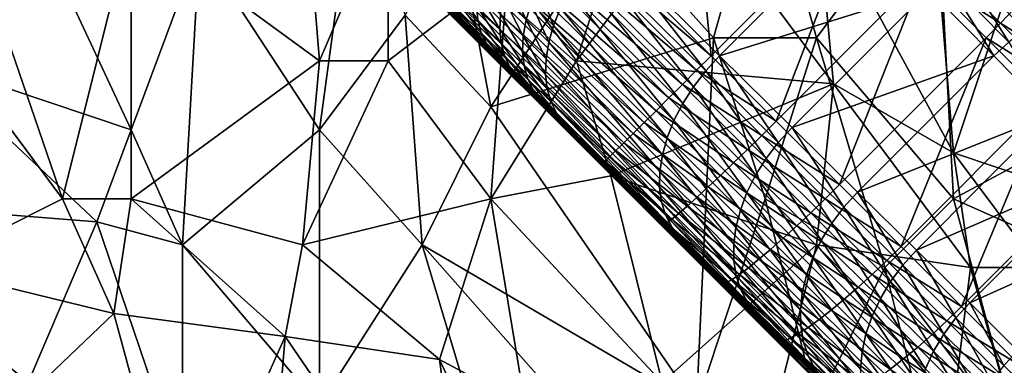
# Model space of a CAD drawing. Extents: x -0.3 to 0.3, y -0.266 to 0.266.
# Tile 219 of 256: x 0.044 to 0.12, y -0.155 to -0.128. Entities that reach past the tile are written whole.
import ezdxf

# ---------------------------------------------------------------- set-up
doc = ezdxf.new("R2010")
doc.units = 0

msp = doc.modelspace()

# ---------------------------------------------------------------- linework, layer by layer
for points in [[(0.09051, -0.084552, 0.651207), (0.126496, -0.120455, 0.707415), (0.181324, -0.175246, 0.661847)], [(0.099163, -0.093314, 0.641935), (0.09051, -0.084552, 0.651207), (0.181324, -0.175246, 0.661847)], [(0.10117, -0.095342, 0.639939), (0.099163, -0.093314, 0.641935), (0.181324, -0.175246, 0.661847)], [(0.103137, -0.097329, 0.637953), (0.10117, -0.095342, 0.639939), (0.181324, -0.175246, 0.661847)], [(0.105063, -0.099277, 0.635977), (0.103137, -0.097329, 0.637953), (0.181324, -0.175246, 0.661847)], [(0.106947, -0.101182, 0.634012), (0.105063, -0.099277, 0.635977), (0.181324, -0.175246, 0.661847)], [(0.108791, -0.103046, 0.63206), (0.106947, -0.101182, 0.634012), (0.181324, -0.175246, 0.661847)], [(0.110597, -0.104872, 0.630117), (0.108791, -0.103046, 0.63206), (0.181324, -0.175246, 0.661847)], [(0.112365, -0.10666, 0.628184), (0.110597, -0.104872, 0.630117), (0.181324, -0.175246, 0.661847)], [(0.095177, -0.105994, 0.72), (0.083864, -0.117307, 0.72), (0.097628, -0.13107, 0.72)], [(0.095177, -0.105994, 0.72), (0.097628, -0.13107, 0.72), (0.10894, -0.119758, 0.72)], [(0.114196, -0.108513, 0.626145), (0.112365, -0.10666, 0.628184), (0.181324, -0.175246, 0.661847)], [(0.122967, -0.117392, 0.615906), (0.114196, -0.108513, 0.626145), (0.181324, -0.175246, 0.661847)], [(0.093834, -0.144133, 0.707851), (0.065008, -0.115421, 0.705871), (0.061477, -0.111783, 0.659767)], [(0.110952, -0.161254, 0.7044), (0.093834, -0.144133, 0.707851), (0.061477, -0.111783, 0.659767)], [(0.13904, -0.189364, 0.684081), (0.110952, -0.161254, 0.7044), (0.061477, -0.111783, 0.659767)], [(0.175262, -0.224776, 0.584312), (0.13904, -0.189364, 0.684081), (0.061477, -0.111783, 0.659767)], [(0.175262, -0.224776, 0.584312), (0.061477, -0.111783, 0.659767), (0.073212, -0.1233, 0.639939)], [(0.037043, -0.131459, 0.711901), (0.035722, -0.113768, 0.711692), (0.046293, -0.122613, 0.71182)], [(0.093834, -0.144133, 0.707851), (0.075436, -0.125736, 0.708), (0.065008, -0.115421, 0.705871)], [(0.0529, -0.120844, 0.768839), (0.067436, -0.131459, 0.769464), (0.066114, -0.115537, 0.76891)], [(0.072721, -0.119075, 0.769196), (0.066114, -0.115537, 0.76891), (0.067436, -0.131459, 0.769464)], [(0.097828, -0.12969, 0.711945), (0.0899, -0.120844, 0.711877), (0.101792, -0.115537, 0.711857)], [(0.105756, -0.12969, 0.71194), (0.097828, -0.12969, 0.711945), (0.101792, -0.115537, 0.711857)], [(0.105756, -0.12969, 0.71194), (0.101792, -0.115537, 0.711857), (0.115006, -0.117306, 0.711858)], [(0.067436, -0.136766, 0.711934), (0.058186, -0.122613, 0.711841), (0.070078, -0.117306, 0.711813)], [(0.067436, -0.136766, 0.711934), (0.070078, -0.117306, 0.711813), (0.074043, -0.127921, 0.711902)], [(0.097628, -0.13107, 0.72), (0.083864, -0.117307, 0.72), (0.082757, -0.118414, 0.719897)], [(0.116328, -0.142073, 0.711944), (0.105756, -0.12969, 0.71194), (0.115006, -0.117306, 0.711858)], [(0.116328, -0.142073, 0.711944), (0.115006, -0.117306, 0.711858), (0.129542, -0.134997, 0.711872)], [(0.129542, -0.134997, 0.711872), (0.115006, -0.117306, 0.711858), (0.126899, -0.120844, 0.711832)], [(0.096521, -0.132177, 0.719897), (0.082757, -0.118414, 0.719897), (0.08167, -0.119501, 0.719591)], [(0.097628, -0.13107, 0.72), (0.082757, -0.118414, 0.719897), (0.096521, -0.132177, 0.719897)], [(0.038365, -0.12969, 0.76883), (0.047615, -0.142073, 0.769394), (0.039686, -0.119075, 0.768552)], [(0.039686, -0.119075, 0.768552), (0.047615, -0.142073, 0.769394), (0.0529, -0.120844, 0.768839)], [(0.072721, -0.131459, 0.769614), (0.072721, -0.119075, 0.769196), (0.067436, -0.131459, 0.769464)], [(0.072721, -0.131459, 0.769614), (0.081971, -0.124382, 0.769685), (0.072721, -0.119075, 0.769196)], [(0.087257, -0.131459, 0.770169), (0.091221, -0.119075, 0.769901), (0.081971, -0.124382, 0.769685)], [(0.087257, -0.131459, 0.770169), (0.096507, -0.119075, 0.770171), (0.091221, -0.119075, 0.769901)], [(0.087257, -0.131459, 0.770169), (0.107078, -0.133228, 0.771289), (0.096507, -0.119075, 0.770171)], [(0.096507, -0.119075, 0.770171), (0.107078, -0.133228, 0.771289), (0.105756, -0.119075, 0.770687)], [(0.116328, -0.138535, 0.771949), (0.115006, -0.122613, 0.771314), (0.105756, -0.119075, 0.770687)], [(0.107078, -0.133228, 0.771289), (0.116328, -0.138535, 0.771949), (0.105756, -0.119075, 0.770687)], [(0.095432, -0.133262, 0.719591), (0.08167, -0.119501, 0.719591), (0.080622, -0.12055, 0.719087)], [(0.096521, -0.132177, 0.719897), (0.08167, -0.119501, 0.719591), (0.095432, -0.133262, 0.719591)], [(0.10894, -0.119758, 0.72), (0.097628, -0.13107, 0.72), (0.102646, -0.136089, 0.719842)], [(0.10894, -0.119758, 0.72), (0.102646, -0.136089, 0.719842), (0.113959, -0.124776, 0.719842)], [(0.094381, -0.134309, 0.719087), (0.080622, -0.12055, 0.719087), (0.07963, -0.121542, 0.718392)], [(0.095432, -0.133262, 0.719591), (0.080622, -0.12055, 0.719087), (0.094381, -0.134309, 0.719087)], [(0.10893, -0.12041, 0.606788), (0.098281, -0.13106, 0.606788), (0.089539, -0.122424, 0.616867)], [(0.114451, -0.126005, 0.599741), (0.098281, -0.13106, 0.606788), (0.10893, -0.12041, 0.606788)], [(0.0529, -0.142073, 0.769504), (0.0529, -0.120844, 0.768839), (0.047615, -0.142073, 0.769394)], [(0.0529, -0.142073, 0.769504), (0.067436, -0.131459, 0.769464), (0.0529, -0.120844, 0.768839)], [(0.08065, -0.134997, 0.711945), (0.074043, -0.127921, 0.711902), (0.078007, -0.120844, 0.711859)], [(0.08065, -0.134997, 0.711945), (0.078007, -0.120844, 0.711859), (0.0899, -0.120844, 0.711877)], [(0.097828, -0.12969, 0.711945), (0.08065, -0.134997, 0.711945), (0.0899, -0.120844, 0.711877)], [(0.093386, -0.135298, 0.718392), (0.07963, -0.121542, 0.718392), (0.078711, -0.122461, 0.71752)], [(0.094381, -0.134309, 0.719087), (0.07963, -0.121542, 0.718392), (0.093386, -0.135298, 0.718392)], [(0.0529, -0.136766, 0.711929), (0.037043, -0.131459, 0.711901), (0.046293, -0.122613, 0.71182)], [(0.058186, -0.122613, 0.711841), (0.0529, -0.136766, 0.711929), (0.046293, -0.122613, 0.71182)], [(0.056864, -0.145611, 0.711962), (0.0529, -0.136766, 0.711929), (0.058186, -0.122613, 0.711841)], [(0.067436, -0.136766, 0.711934), (0.056864, -0.145611, 0.711962), (0.058186, -0.122613, 0.711841)], [(0.092464, -0.136213, 0.71752), (0.078711, -0.122461, 0.71752), (0.077881, -0.12329, 0.716485)], [(0.093386, -0.135298, 0.718392), (0.078711, -0.122461, 0.71752), (0.092464, -0.136213, 0.71752)], [(0.09722, -0.132215, 0.606866), (0.088481, -0.123581, 0.616942), (0.089539, -0.122424, 0.616867)], [(0.09722, -0.132215, 0.606866), (0.089539, -0.122424, 0.616867), (0.098281, -0.13106, 0.606788)], [(0.116328, -0.138535, 0.771949), (0.121613, -0.122613, 0.771664), (0.115006, -0.122613, 0.771314)], [(0.116328, -0.138535, 0.771949), (0.126899, -0.142073, 0.772724), (0.121613, -0.122613, 0.771664)], [(0.175262, -0.224776, 0.584312), (0.073212, -0.1233, 0.639939), (0.0752, -0.125267, 0.637953)], [(0.09163, -0.137039, 0.716485), (0.077881, -0.12329, 0.716485), (0.077155, -0.124017, 0.715305)], [(0.092464, -0.136213, 0.71752), (0.077881, -0.12329, 0.716485), (0.09163, -0.137039, 0.716485)], [(0.096271, -0.133445, 0.607099), (0.087532, -0.124811, 0.617175), (0.088481, -0.123581, 0.616942)], [(0.096271, -0.133445, 0.607099), (0.088481, -0.123581, 0.616942), (0.09722, -0.132215, 0.606866)], [(0.113959, -0.124776, 0.719842), (0.119951, -0.128553, 0.719265), (0.115063, -0.123665, 0.719739)], [(0.115063, -0.123665, 0.719739), (0.119951, -0.128553, 0.719265), (0.121018, -0.127446, 0.718959)], [(0.121831, -0.129063, 0.593189), (0.116844, -0.124004, 0.600041), (0.118139, -0.123194, 0.600411)], [(0.121831, -0.129063, 0.593189), (0.118139, -0.123194, 0.600411), (0.123136, -0.128263, 0.593546)], [(0.08065, -0.142073, 0.770273), (0.081971, -0.124382, 0.769685), (0.072721, -0.131459, 0.769614)], [(0.090899, -0.13776, 0.715305), (0.077155, -0.124017, 0.715305), (0.076545, -0.124627, 0.714)], [(0.09163, -0.137039, 0.716485), (0.077155, -0.124017, 0.715305), (0.090899, -0.13776, 0.715305)], [(0.08065, -0.142073, 0.770273), (0.087257, -0.131459, 0.770169), (0.081971, -0.124382, 0.769685)], [(0.120589, -0.13, 0.592973), (0.115608, -0.124947, 0.599816), (0.116844, -0.124004, 0.600041)], [(0.120589, -0.13, 0.592973), (0.116844, -0.124004, 0.600041), (0.121831, -0.129063, 0.593189)], [(0.175262, -0.224776, 0.584312), (0.0752, -0.125267, 0.637953), (0.077147, -0.127193, 0.635977)], [(0.089793, -0.138843, 0.712592), (0.07606, -0.125111, 0.712592), (0.075711, -0.125461, 0.711106)], [(0.090283, -0.138365, 0.714), (0.076545, -0.124627, 0.714), (0.07606, -0.125111, 0.712592)], [(0.090283, -0.138365, 0.714), (0.07606, -0.125111, 0.712592), (0.089793, -0.138843, 0.712592)], [(0.090899, -0.13776, 0.715305), (0.076545, -0.124627, 0.714), (0.090283, -0.138365, 0.714)], [(0.083373, -0.128303, 0.621484), (0.081623, -0.126574, 0.623375), (0.082016, -0.12529, 0.622555)], [(0.083373, -0.128303, 0.621484), (0.082016, -0.12529, 0.622555), (0.083761, -0.127015, 0.620668)], [(0.09545, -0.13473, 0.607482), (0.086707, -0.126093, 0.617563), (0.087532, -0.124811, 0.617175)], [(0.09545, -0.13473, 0.607482), (0.087532, -0.124811, 0.617175), (0.096271, -0.133445, 0.607099)], [(0.113959, -0.124776, 0.719842), (0.102646, -0.136089, 0.719842), (0.107537, -0.14098, 0.719367)], [(0.113959, -0.124776, 0.719842), (0.107537, -0.14098, 0.719367), (0.11885, -0.129667, 0.719367)], [(0.113959, -0.124776, 0.719842), (0.11885, -0.129667, 0.719367), (0.119951, -0.128553, 0.719265)], [(0.11943, -0.131057, 0.5929), (0.114451, -0.126005, 0.599741), (0.115608, -0.124947, 0.599816)], [(0.11943, -0.131057, 0.5929), (0.115608, -0.124947, 0.599816), (0.120589, -0.13, 0.592973)], [(0.089221, -0.13939, 0.709566), (0.075501, -0.12567, 0.709567), (0.075436, -0.125736, 0.708)], [(0.089221, -0.13939, 0.709566), (0.075436, -0.125736, 0.708), (0.089149, -0.139448, 0.708)], [(0.093834, -0.144133, 0.707851), (0.089149, -0.139448, 0.708), (0.075436, -0.125736, 0.708)], [(0.089436, -0.139187, 0.711106), (0.075711, -0.125461, 0.711106), (0.075501, -0.12567, 0.709567)], [(0.089436, -0.139187, 0.711106), (0.075501, -0.12567, 0.709567), (0.089221, -0.13939, 0.709566)], [(0.089793, -0.138843, 0.712592), (0.075711, -0.125461, 0.711106), (0.089436, -0.139187, 0.711106)], [(0.078474, -0.128342, 0.632752), (0.076576, -0.126465, 0.63471), (0.076159, -0.125603, 0.633465)], [(0.078474, -0.128342, 0.632752), (0.076159, -0.125603, 0.633465), (0.078051, -0.127474, 0.631514)], [(0.079634, -0.128313, 0.628387), (0.077789, -0.126488, 0.630319), (0.077694, -0.1254, 0.629188)], [(0.079634, -0.128313, 0.628387), (0.077694, -0.1254, 0.629188), (0.079533, -0.127219, 0.627262)], [(0.081333, -0.128999, 0.625347), (0.079533, -0.127219, 0.627262), (0.0796, -0.126043, 0.62622)], [(0.081333, -0.128999, 0.625347), (0.0796, -0.126043, 0.62622), (0.081394, -0.127817, 0.624311)], [(0.085487, -0.128721, 0.61877), (0.083761, -0.127015, 0.620668), (0.084307, -0.125709, 0.619982)], [(0.085487, -0.128721, 0.61877), (0.084307, -0.125709, 0.619982), (0.086022, -0.127403, 0.618097)], [(0.114451, -0.126005, 0.599741), (0.103875, -0.13658, 0.599741), (0.098281, -0.13106, 0.606788)], [(0.11943, -0.131057, 0.5929), (0.103875, -0.13658, 0.599741), (0.114451, -0.126005, 0.599741)], [(0.079052, -0.129077, 0.634012), (0.077147, -0.127193, 0.635977), (0.076576, -0.126465, 0.63471)], [(0.079052, -0.129077, 0.634012), (0.076576, -0.126465, 0.63471), (0.078474, -0.128342, 0.632752)], [(0.079902, -0.129305, 0.629575), (0.078051, -0.127474, 0.631514), (0.077789, -0.126488, 0.630319)], [(0.079902, -0.129305, 0.629575), (0.077789, -0.126488, 0.630319), (0.079634, -0.128313, 0.628387)], [(0.083149, -0.129552, 0.622414), (0.081394, -0.127817, 0.624311), (0.081623, -0.126574, 0.623375)], [(0.083149, -0.129552, 0.622414), (0.081623, -0.126574, 0.623375), (0.083373, -0.128303, 0.621484)], [(0.094771, -0.136046, 0.60801), (0.086022, -0.127403, 0.618097), (0.086707, -0.126093, 0.617563)], [(0.094771, -0.136046, 0.60801), (0.086707, -0.126093, 0.617563), (0.09545, -0.13473, 0.607482)], [(0.175262, -0.224776, 0.584312), (0.077147, -0.127193, 0.635977), (0.079052, -0.129077, 0.634012)], [(0.080332, -0.13018, 0.630806), (0.078474, -0.128342, 0.632752), (0.078051, -0.127474, 0.631514)], [(0.080332, -0.13018, 0.630806), (0.078051, -0.127474, 0.631514), (0.079902, -0.129305, 0.629575)], [(0.08144, -0.130098, 0.626466), (0.079634, -0.128313, 0.628387), (0.079533, -0.127219, 0.627262)], [(0.08144, -0.130098, 0.626466), (0.079533, -0.127219, 0.627262), (0.081333, -0.128999, 0.625347)], [(0.085113, -0.130023, 0.61957), (0.083373, -0.128303, 0.621484), (0.083761, -0.127015, 0.620668)], [(0.085113, -0.130023, 0.61957), (0.083761, -0.127015, 0.620668), (0.085487, -0.128721, 0.61877)], [(0.094245, -0.137373, 0.608672), (0.085487, -0.128721, 0.61877), (0.086022, -0.127403, 0.618097)], [(0.094245, -0.137373, 0.608672), (0.086022, -0.127403, 0.618097), (0.094771, -0.136046, 0.60801)], [(0.119951, -0.128553, 0.719265), (0.125768, -0.132196, 0.71817), (0.121018, -0.127446, 0.718959)], [(0.075364, -0.145611, 0.711971), (0.067436, -0.136766, 0.711934), (0.074043, -0.127921, 0.711902)], [(0.075364, -0.145611, 0.711971), (0.074043, -0.127921, 0.711902), (0.08065, -0.134997, 0.711945)], [(0.081715, -0.131097, 0.627647), (0.079902, -0.129305, 0.629575), (0.079634, -0.128313, 0.628387)], [(0.081715, -0.131097, 0.627647), (0.079634, -0.128313, 0.628387), (0.08144, -0.130098, 0.626466)], [(0.083093, -0.130739, 0.623444), (0.081333, -0.128999, 0.625347), (0.081394, -0.127817, 0.624311)], [(0.083093, -0.130739, 0.623444), (0.081394, -0.127817, 0.624311), (0.083149, -0.129552, 0.622414)], [(0.084905, -0.131287, 0.620483), (0.083149, -0.129552, 0.622414), (0.083373, -0.128303, 0.621484)], [(0.084905, -0.131287, 0.620483), (0.083373, -0.128303, 0.621484), (0.085113, -0.130023, 0.61957)], [(0.080917, -0.130921, 0.63206), (0.079052, -0.129077, 0.634012), (0.078474, -0.128342, 0.632752)], [(0.080917, -0.130921, 0.63206), (0.078474, -0.128342, 0.632752), (0.080332, -0.13018, 0.630806)], [(0.175262, -0.224776, 0.584312), (0.079052, -0.129077, 0.634012), (0.080917, -0.130921, 0.63206)], [(0.083207, -0.131845, 0.624555), (0.08144, -0.130098, 0.626466), (0.081333, -0.128999, 0.625347)], [(0.083207, -0.131845, 0.624555), (0.081333, -0.128999, 0.625347), (0.083093, -0.130739, 0.623444)], [(0.093882, -0.138686, 0.609459), (0.085113, -0.130023, 0.61957), (0.085487, -0.128721, 0.61877)], [(0.093882, -0.138686, 0.609459), (0.085487, -0.128721, 0.61877), (0.094245, -0.137373, 0.608672)], [(0.11885, -0.129667, 0.719367), (0.124711, -0.133314, 0.718473), (0.119951, -0.128553, 0.719265)], [(0.119951, -0.128553, 0.719265), (0.124711, -0.133314, 0.718473), (0.125768, -0.132196, 0.71817)], [(0.047615, -0.142073, 0.769394), (0.038365, -0.12969, 0.76883), (0.037043, -0.14738, 0.769288)], [(0.082151, -0.131979, 0.628871), (0.080332, -0.13018, 0.630806), (0.079902, -0.129305, 0.629575)], [(0.082151, -0.131979, 0.628871), (0.079902, -0.129305, 0.629575), (0.081715, -0.131097, 0.627647)], [(0.096507, -0.157994, 0.712013), (0.08065, -0.134997, 0.711945), (0.097828, -0.12969, 0.711945)], [(0.084867, -0.132492, 0.621493), (0.083093, -0.130739, 0.623444), (0.083149, -0.129552, 0.622414)], [(0.084867, -0.132492, 0.621493), (0.083149, -0.129552, 0.622414), (0.084905, -0.131287, 0.620483)], [(0.096507, -0.157994, 0.712013), (0.097828, -0.12969, 0.711945), (0.101792, -0.142073, 0.711982)], [(0.101792, -0.142073, 0.711982), (0.097828, -0.12969, 0.711945), (0.105756, -0.12969, 0.71194)], [(0.101792, -0.142073, 0.711982), (0.105756, -0.12969, 0.71194), (0.111042, -0.14738, 0.711975)], [(0.111042, -0.14738, 0.711975), (0.105756, -0.12969, 0.71194), (0.116328, -0.142073, 0.711944)], [(0.11885, -0.129667, 0.719367), (0.107537, -0.14098, 0.719367), (0.112301, -0.145744, 0.718575)], [(0.11885, -0.129667, 0.719367), (0.112301, -0.145744, 0.718575), (0.123614, -0.134431, 0.718575)], [(0.11885, -0.129667, 0.719367), (0.123614, -0.134431, 0.718575), (0.124711, -0.133314, 0.718473)], [(0.082743, -0.132727, 0.630117), (0.080917, -0.130921, 0.63206), (0.080332, -0.13018, 0.630806)], [(0.082743, -0.132727, 0.630117), (0.080332, -0.13018, 0.630806), (0.082151, -0.131979, 0.628871)], [(0.083488, -0.132851, 0.625729), (0.081715, -0.131097, 0.627647), (0.08144, -0.130098, 0.626466)], [(0.083488, -0.132851, 0.625729), (0.08144, -0.130098, 0.626466), (0.083207, -0.131845, 0.624555)], [(0.093688, -0.139964, 0.610355), (0.084905, -0.131287, 0.620483), (0.085113, -0.130023, 0.61957)], [(0.093688, -0.139964, 0.610355), (0.085113, -0.130023, 0.61957), (0.093882, -0.138686, 0.609459)], [(0.123899, -0.135596, 0.586268), (0.11943, -0.131057, 0.5929), (0.120589, -0.13, 0.592973)], [(0.175262, -0.224776, 0.584312), (0.080917, -0.130921, 0.63206), (0.082743, -0.132727, 0.630117)], [(0.083932, -0.133739, 0.626946), (0.082151, -0.131979, 0.628871), (0.081715, -0.131097, 0.627647)], [(0.083932, -0.133739, 0.626946), (0.081715, -0.131097, 0.627647), (0.083488, -0.132851, 0.625729)], [(0.084999, -0.133616, 0.622584), (0.083207, -0.131845, 0.624555), (0.083093, -0.130739, 0.623444)], [(0.084999, -0.133616, 0.622584), (0.083093, -0.130739, 0.623444), (0.084867, -0.132492, 0.621493)], [(0.093666, -0.141184, 0.611347), (0.084867, -0.132492, 0.621493), (0.084905, -0.131287, 0.620483)], [(0.093666, -0.141184, 0.611347), (0.084905, -0.131287, 0.620483), (0.093688, -0.139964, 0.610355)], [(0.096521, -0.132177, 0.719897), (0.102646, -0.136089, 0.719842), (0.097628, -0.13107, 0.72)], [(0.102817, -0.137737, 0.599816), (0.09722, -0.132215, 0.606866), (0.098281, -0.13106, 0.606788)], [(0.102817, -0.137737, 0.599816), (0.098281, -0.13106, 0.606788), (0.103875, -0.13658, 0.599741)], [(0.11943, -0.131057, 0.5929), (0.108927, -0.141559, 0.5929), (0.103875, -0.13658, 0.599741)], [(0.123899, -0.135596, 0.586268), (0.108927, -0.141559, 0.5929), (0.11943, -0.131057, 0.5929)], [(0.027793, -0.142073, 0.711973), (0.037043, -0.131459, 0.711901), (0.050257, -0.143842, 0.71196)], [(0.050257, -0.143842, 0.71196), (0.037043, -0.131459, 0.711901), (0.0529, -0.136766, 0.711929)], [(0.0529, -0.142073, 0.769504), (0.066114, -0.145611, 0.769892), (0.067436, -0.131459, 0.769464)], [(0.066114, -0.145611, 0.769892), (0.08065, -0.142073, 0.770273), (0.072721, -0.131459, 0.769614)], [(0.072721, -0.131459, 0.769614), (0.067436, -0.131459, 0.769464), (0.066114, -0.145611, 0.769892)], [(0.0899, -0.140304, 0.770617), (0.087257, -0.131459, 0.770169), (0.08065, -0.142073, 0.770273)], [(0.08453, -0.134494, 0.628184), (0.082743, -0.132727, 0.630117), (0.082151, -0.131979, 0.628871)], [(0.08453, -0.134494, 0.628184), (0.082151, -0.131979, 0.628871), (0.083932, -0.133739, 0.626946)], [(0.0853, -0.134642, 0.623736), (0.083488, -0.132851, 0.625729), (0.083207, -0.131845, 0.624555)], [(0.0853, -0.134642, 0.623736), (0.083207, -0.131845, 0.624555), (0.084999, -0.133616, 0.622584)], [(0.0899, -0.140304, 0.770617), (0.107078, -0.133228, 0.771289), (0.087257, -0.131459, 0.770169)], [(0.175262, -0.224776, 0.584312), (0.082743, -0.132727, 0.630117), (0.08453, -0.134494, 0.628184)], [(0.085764, -0.13555, 0.62493), (0.083932, -0.133739, 0.626946), (0.083488, -0.132851, 0.625729)], [(0.085764, -0.13555, 0.62493), (0.083488, -0.132851, 0.625729), (0.0853, -0.134642, 0.623736)], [(0.093816, -0.142327, 0.612417), (0.084999, -0.133616, 0.622584), (0.084867, -0.132492, 0.621493)], [(0.093816, -0.142327, 0.612417), (0.084867, -0.132492, 0.621493), (0.093666, -0.141184, 0.611347)], [(0.095432, -0.133262, 0.719591), (0.101536, -0.137192, 0.719739), (0.096521, -0.132177, 0.719897)], [(0.101874, -0.138974, 0.600041), (0.096271, -0.133445, 0.607099), (0.09722, -0.132215, 0.606866)], [(0.096521, -0.132177, 0.719897), (0.101536, -0.137192, 0.719739), (0.102646, -0.136089, 0.719842)], [(0.101874, -0.138974, 0.600041), (0.09722, -0.132215, 0.606866), (0.102817, -0.137737, 0.599816)], [(0.094137, -0.143371, 0.613546), (0.0853, -0.134642, 0.623736), (0.084999, -0.133616, 0.622584)], [(0.094137, -0.143371, 0.613546), (0.084999, -0.133616, 0.622584), (0.093816, -0.142327, 0.612417)], [(0.0899, -0.140304, 0.770617), (0.105756, -0.145611, 0.771607), (0.107078, -0.133228, 0.771289)], [(0.094381, -0.134309, 0.719087), (0.100439, -0.13827, 0.719433), (0.095432, -0.133262, 0.719591)], [(0.095432, -0.133262, 0.719591), (0.100439, -0.13827, 0.719433), (0.101536, -0.137192, 0.719739)], [(0.101064, -0.140269, 0.600411), (0.09545, -0.13473, 0.607482), (0.096271, -0.133445, 0.607099)], [(0.101064, -0.140269, 0.600411), (0.096271, -0.133445, 0.607099), (0.101874, -0.138974, 0.600041)], [(0.105756, -0.145611, 0.771607), (0.117649, -0.14738, 0.772308), (0.107078, -0.133228, 0.771289)], [(0.117649, -0.14738, 0.772308), (0.116328, -0.138535, 0.771949), (0.107078, -0.133228, 0.771289)], [(0.086383, -0.136326, 0.626145), (0.08453, -0.134494, 0.628184), (0.083932, -0.133739, 0.626946)], [(0.086383, -0.136326, 0.626145), (0.083932, -0.133739, 0.626946), (0.085764, -0.13555, 0.62493)], [(0.093386, -0.135298, 0.718392), (0.099374, -0.139302, 0.718929), (0.094381, -0.134309, 0.719087)], [(0.094381, -0.134309, 0.719087), (0.099374, -0.139302, 0.718929), (0.100439, -0.13827, 0.719433)], [(0.075364, -0.145611, 0.711971), (0.08065, -0.134997, 0.711945), (0.096507, -0.157994, 0.712013)], [(0.175262, -0.224776, 0.584312), (0.08453, -0.134494, 0.628184), (0.086383, -0.136326, 0.626145)], [(0.094621, -0.1443, 0.614716), (0.085764, -0.13555, 0.62493), (0.0853, -0.134642, 0.623736)], [(0.094621, -0.1443, 0.614716), (0.0853, -0.134642, 0.623736), (0.094137, -0.143371, 0.613546)], [(0.1004, -0.1416, 0.60092), (0.094771, -0.136046, 0.60801), (0.09545, -0.13473, 0.607482)], [(0.1004, -0.1416, 0.60092), (0.09545, -0.13473, 0.607482), (0.101064, -0.140269, 0.600411)], [(0.123614, -0.134431, 0.718575), (0.112301, -0.145744, 0.718575), (0.116939, -0.150381, 0.717467)], [(0.12822, -0.14738, 0.711912), (0.116328, -0.142073, 0.711944), (0.129542, -0.134997, 0.711872)], [(0.123614, -0.134431, 0.718575), (0.116939, -0.150381, 0.717467), (0.128252, -0.139068, 0.717467)], [(0.095262, -0.145097, 0.615906), (0.086383, -0.136326, 0.626145), (0.085764, -0.13555, 0.62493)], [(0.095262, -0.145097, 0.615906), (0.085764, -0.13555, 0.62493), (0.094621, -0.1443, 0.614716)], [(0.092464, -0.136213, 0.71752), (0.09836, -0.140272, 0.718235), (0.093386, -0.135298, 0.718392)], [(0.093386, -0.135298, 0.718392), (0.09836, -0.140272, 0.718235), (0.099374, -0.139302, 0.718929)], [(0.123899, -0.135596, 0.586268), (0.113466, -0.146029, 0.586268), (0.108927, -0.141559, 0.5929)], [(0.127952, -0.139744, 0.57988), (0.113466, -0.146029, 0.586268), (0.123899, -0.135596, 0.586268)], [(0.175262, -0.224776, 0.584312), (0.086383, -0.136326, 0.626145), (0.095262, -0.145097, 0.615906)], [(0.09163, -0.137039, 0.716485), (0.097413, -0.141163, 0.717364), (0.092464, -0.136213, 0.71752)], [(0.092464, -0.136213, 0.71752), (0.097413, -0.141163, 0.717364), (0.09836, -0.140272, 0.718235)], [(0.099893, -0.142945, 0.601559), (0.094245, -0.137373, 0.608672), (0.094771, -0.136046, 0.60801)], [(0.099893, -0.142945, 0.601559), (0.094771, -0.136046, 0.60801), (0.1004, -0.1416, 0.60092)], [(0.101536, -0.137192, 0.719739), (0.107537, -0.14098, 0.719367), (0.102646, -0.136089, 0.719842)], [(0.10787, -0.142719, 0.592973), (0.102817, -0.137737, 0.599816), (0.103875, -0.13658, 0.599741)], [(0.10787, -0.142719, 0.592973), (0.103875, -0.13658, 0.599741), (0.108927, -0.141559, 0.5929)], [(0.056864, -0.145611, 0.711962), (0.050257, -0.143842, 0.71196), (0.0529, -0.136766, 0.711929)], [(0.067436, -0.157994, 0.711997), (0.056864, -0.145611, 0.711962), (0.067436, -0.136766, 0.711934)], [(0.067436, -0.157994, 0.711997), (0.067436, -0.136766, 0.711934), (0.075364, -0.145611, 0.711971)], [(0.090899, -0.13776, 0.715305), (0.09655, -0.141959, 0.71633), (0.09163, -0.137039, 0.716485)], [(0.09163, -0.137039, 0.716485), (0.09655, -0.141959, 0.71633), (0.097413, -0.141163, 0.717364)], [(0.099552, -0.14428, 0.602317), (0.093882, -0.138686, 0.609459), (0.094245, -0.137373, 0.608672)], [(0.099552, -0.14428, 0.602317), (0.094245, -0.137373, 0.608672), (0.099893, -0.142945, 0.601559)], [(0.100439, -0.13827, 0.719433), (0.106424, -0.14208, 0.719265), (0.101536, -0.137192, 0.719739)], [(0.101536, -0.137192, 0.719739), (0.106424, -0.14208, 0.719265), (0.107537, -0.14098, 0.719367)], [(0.090283, -0.138365, 0.714), (0.095786, -0.142648, 0.715151), (0.090899, -0.13776, 0.715305)], [(0.090899, -0.13776, 0.715305), (0.095786, -0.142648, 0.715151), (0.09655, -0.141959, 0.71633)], [(0.106934, -0.143961, 0.593189), (0.101874, -0.138974, 0.600041), (0.102817, -0.137737, 0.599816)], [(0.106934, -0.143961, 0.593189), (0.102817, -0.137737, 0.599816), (0.10787, -0.142719, 0.592973)], [(0.089436, -0.139187, 0.711106), (0.094605, -0.143656, 0.71244), (0.089793, -0.138843, 0.712592)], [(0.089793, -0.138843, 0.712592), (0.095134, -0.143217, 0.713846), (0.090283, -0.138365, 0.714)], [(0.089793, -0.138843, 0.712592), (0.094605, -0.143656, 0.71244), (0.095134, -0.143217, 0.713846)], [(0.090283, -0.138365, 0.714), (0.095134, -0.143217, 0.713846), (0.095786, -0.142648, 0.715151)], [(0.099383, -0.145583, 0.603182), (0.093688, -0.139964, 0.610355), (0.093882, -0.138686, 0.609459)], [(0.099383, -0.145583, 0.603182), (0.093882, -0.138686, 0.609459), (0.099552, -0.14428, 0.602317)], [(0.099374, -0.139302, 0.718929), (0.105316, -0.143147, 0.718959), (0.100439, -0.13827, 0.719433)], [(0.100439, -0.13827, 0.719433), (0.105316, -0.143147, 0.718959), (0.106424, -0.14208, 0.719265)], [(0.122935, -0.14738, 0.772635), (0.126899, -0.142073, 0.772724), (0.116328, -0.138535, 0.771949)], [(0.116328, -0.138535, 0.771949), (0.117649, -0.14738, 0.772308), (0.122935, -0.14738, 0.772635)], [(0.089149, -0.139448, 0.708), (0.093949, -0.144118, 0.709416), (0.089221, -0.13939, 0.709566)], [(0.089149, -0.139448, 0.708), (0.093834, -0.144133, 0.707851), (0.093949, -0.144118, 0.709416)], [(0.089221, -0.13939, 0.709566), (0.094207, -0.143958, 0.710954), (0.089436, -0.139187, 0.711106)], [(0.089221, -0.13939, 0.709566), (0.093949, -0.144118, 0.709416), (0.094207, -0.143958, 0.710954)], [(0.089436, -0.139187, 0.711106), (0.094207, -0.143958, 0.710954), (0.094605, -0.143656, 0.71244)], [(0.09836, -0.140272, 0.718235), (0.104235, -0.144163, 0.718457), (0.099374, -0.139302, 0.718929)], [(0.099374, -0.139302, 0.718929), (0.104235, -0.144163, 0.718457), (0.105316, -0.143147, 0.718959)], [(0.106133, -0.145266, 0.593546), (0.101064, -0.140269, 0.600411), (0.101874, -0.138974, 0.600041)], [(0.106133, -0.145266, 0.593546), (0.101874, -0.138974, 0.600041), (0.106934, -0.143961, 0.593189)], [(0.128252, -0.139068, 0.717467), (0.116939, -0.150381, 0.717467), (0.121449, -0.154891, 0.716042)], [(0.093864, -0.156225, 0.77129), (0.0899, -0.140304, 0.770617), (0.08065, -0.142073, 0.770273)], [(0.093864, -0.156225, 0.77129), (0.105756, -0.145611, 0.771607), (0.0899, -0.140304, 0.770617)], [(0.099388, -0.146831, 0.604139), (0.093666, -0.141184, 0.611347), (0.093688, -0.139964, 0.610355)], [(0.099388, -0.146831, 0.604139), (0.093688, -0.139964, 0.610355), (0.099383, -0.145583, 0.603182)], [(0.097413, -0.141163, 0.717364), (0.103197, -0.14511, 0.717765), (0.09836, -0.140272, 0.718235)], [(0.09836, -0.140272, 0.718235), (0.103197, -0.14511, 0.717765), (0.104235, -0.144163, 0.718457)], [(0.105482, -0.14661, 0.594037), (0.1004, -0.1416, 0.60092), (0.101064, -0.140269, 0.600411)], [(0.105482, -0.14661, 0.594037), (0.101064, -0.140269, 0.600411), (0.106133, -0.145266, 0.593546)], [(0.127952, -0.139744, 0.57988), (0.117579, -0.150098, 0.579876), (0.113466, -0.146029, 0.586268)], [(0.131762, -0.143736, 0.573808), (0.117579, -0.150098, 0.579876), (0.127952, -0.139744, 0.57988)], [(0.099569, -0.148003, 0.605171), (0.093816, -0.142327, 0.612417), (0.093666, -0.141184, 0.611347)], [(0.099569, -0.148003, 0.605171), (0.093666, -0.141184, 0.611347), (0.099388, -0.146831, 0.604139)], [(0.09655, -0.141959, 0.71633), (0.102222, -0.145972, 0.716897), (0.097413, -0.141163, 0.717364)], [(0.097413, -0.141163, 0.717364), (0.102222, -0.145972, 0.716897), (0.103197, -0.14511, 0.717765)], [(0.106424, -0.14208, 0.719265), (0.112301, -0.145744, 0.718575), (0.107537, -0.14098, 0.719367)], [(0.095786, -0.142648, 0.715151), (0.101325, -0.146734, 0.715866), (0.09655, -0.141959, 0.71633)], [(0.09655, -0.141959, 0.71633), (0.101325, -0.146734, 0.715866), (0.102222, -0.145972, 0.716897)], [(0.104991, -0.147971, 0.594654), (0.099893, -0.142945, 0.601559), (0.1004, -0.1416, 0.60092)], [(0.104991, -0.147971, 0.594654), (0.1004, -0.1416, 0.60092), (0.105482, -0.14661, 0.594037)], [(0.112412, -0.14719, 0.586338), (0.10787, -0.142719, 0.592973), (0.108927, -0.141559, 0.5929)], [(0.112412, -0.14719, 0.586338), (0.108927, -0.141559, 0.5929), (0.113466, -0.146029, 0.586268)], [(0.044972, -0.156225, 0.711998), (0.027793, -0.142073, 0.711973), (0.050257, -0.143842, 0.71196)], [(0.039686, -0.163301, 0.712018), (0.027793, -0.142073, 0.711973), (0.044972, -0.156225, 0.711998)], [(0.051579, -0.150918, 0.769742), (0.047615, -0.142073, 0.769394), (0.037043, -0.14738, 0.769288)], [(0.051579, -0.150918, 0.769742), (0.0529, -0.142073, 0.769504), (0.047615, -0.142073, 0.769394)], [(0.064793, -0.152687, 0.770085), (0.0529, -0.142073, 0.769504), (0.051579, -0.150918, 0.769742)], [(0.0529, -0.142073, 0.769504), (0.064793, -0.152687, 0.770085), (0.066114, -0.145611, 0.769892)], [(0.076685, -0.154456, 0.770523), (0.08065, -0.142073, 0.770273), (0.066114, -0.145611, 0.769892)], [(0.076685, -0.154456, 0.770523), (0.083293, -0.157994, 0.770894), (0.08065, -0.142073, 0.770273)], [(0.083293, -0.157994, 0.770894), (0.093864, -0.156225, 0.77129), (0.08065, -0.142073, 0.770273)], [(0.099921, -0.149078, 0.606261), (0.094137, -0.143371, 0.613546), (0.093816, -0.142327, 0.612417)], [(0.099921, -0.149078, 0.606261), (0.093816, -0.142327, 0.612417), (0.099569, -0.148003, 0.605171)], [(0.095134, -0.143217, 0.713846), (0.100521, -0.147383, 0.714691), (0.095786, -0.142648, 0.715151)], [(0.095786, -0.142648, 0.715151), (0.100521, -0.147383, 0.714691), (0.101325, -0.146734, 0.715866)], [(0.096507, -0.157994, 0.712013), (0.101792, -0.142073, 0.711982), (0.105756, -0.157994, 0.71201)], [(0.105756, -0.157994, 0.71201), (0.101792, -0.142073, 0.711982), (0.111042, -0.14738, 0.711975)], [(0.105316, -0.143147, 0.718959), (0.111184, -0.146841, 0.718473), (0.106424, -0.14208, 0.719265)], [(0.106424, -0.14208, 0.719265), (0.111184, -0.146841, 0.718473), (0.112301, -0.145744, 0.718575)], [(0.111481, -0.148438, 0.586546), (0.106934, -0.143961, 0.593189), (0.10787, -0.142719, 0.592973)], [(0.111481, -0.148438, 0.586546), (0.10787, -0.142719, 0.592973), (0.112412, -0.14719, 0.586338)], [(0.111042, -0.14738, 0.711975), (0.116328, -0.142073, 0.711944), (0.121613, -0.161532, 0.711951)], [(0.121613, -0.161532, 0.711951), (0.116328, -0.142073, 0.711944), (0.12822, -0.14738, 0.711912)], [(0.100438, -0.15004, 0.607389), (0.094621, -0.1443, 0.614716), (0.094137, -0.143371, 0.613546)], [(0.100438, -0.15004, 0.607389), (0.094137, -0.143371, 0.613546), (0.099921, -0.149078, 0.606261)], [(0.094605, -0.143656, 0.71244), (0.099826, -0.147908, 0.713391), (0.095134, -0.143217, 0.713846)], [(0.095134, -0.143217, 0.713846), (0.099826, -0.147908, 0.713391), (0.100521, -0.147383, 0.714691)], [(0.10467, -0.149326, 0.595385), (0.099552, -0.14428, 0.602317), (0.099893, -0.142945, 0.601559)], [(0.10467, -0.149326, 0.595385), (0.099893, -0.142945, 0.601559), (0.104991, -0.147971, 0.594654)], [(0.104235, -0.144163, 0.718457), (0.110066, -0.147897, 0.71817), (0.105316, -0.143147, 0.718959)], [(0.105316, -0.143147, 0.718959), (0.110066, -0.147897, 0.71817), (0.111184, -0.146841, 0.718473)], [(0.044972, -0.156225, 0.711998), (0.050257, -0.143842, 0.71196), (0.056864, -0.163301, 0.712003)], [(0.056864, -0.145611, 0.711962), (0.056864, -0.163301, 0.712003), (0.050257, -0.143842, 0.71196)], [(0.093834, -0.144133, 0.707851), (0.098493, -0.148662, 0.708975), (0.093949, -0.144118, 0.709416)], [(0.093834, -0.144133, 0.707851), (0.098326, -0.148625, 0.707415), (0.098493, -0.148662, 0.708975)], [(0.102674, -0.152974, 0.706692), (0.098326, -0.148625, 0.707415), (0.093834, -0.144133, 0.707851)], [(0.110952, -0.161254, 0.7044), (0.102674, -0.152974, 0.706692), (0.093834, -0.144133, 0.707851)], [(0.093949, -0.144118, 0.709416), (0.098803, -0.148554, 0.710508), (0.094207, -0.143958, 0.710954)], [(0.093949, -0.144118, 0.709416), (0.098493, -0.148662, 0.708975), (0.098803, -0.148554, 0.710508)], [(0.094207, -0.143958, 0.710954), (0.09925, -0.148301, 0.711989), (0.094605, -0.143656, 0.71244)], [(0.094207, -0.143958, 0.710954), (0.098803, -0.148554, 0.710508), (0.09925, -0.148301, 0.711989)], [(0.094605, -0.143656, 0.71244), (0.09925, -0.148301, 0.711989), (0.099826, -0.147908, 0.713391)], [(0.104524, -0.150651, 0.59622), (0.099383, -0.145583, 0.603182), (0.099552, -0.14428, 0.602317)], [(0.104524, -0.150651, 0.59622), (0.099552, -0.14428, 0.602317), (0.10467, -0.149326, 0.595385)], [(0.103197, -0.14511, 0.717765), (0.108967, -0.148896, 0.71767), (0.104235, -0.144163, 0.718457)], [(0.104235, -0.144163, 0.718457), (0.108967, -0.148896, 0.71767), (0.110066, -0.147897, 0.71817)], [(0.11069, -0.149752, 0.586888), (0.106133, -0.145266, 0.593546), (0.106934, -0.143961, 0.593189)], [(0.11069, -0.149752, 0.586888), (0.106934, -0.143961, 0.593189), (0.111481, -0.148438, 0.586546)], [(0.131762, -0.143736, 0.573808), (0.121294, -0.153793, 0.573725), (0.117579, -0.150098, 0.579876)], [(0.101112, -0.15087, 0.608537), (0.095262, -0.145097, 0.615906), (0.094621, -0.1443, 0.614716)], [(0.101112, -0.15087, 0.608537), (0.094621, -0.1443, 0.614716), (0.100438, -0.15004, 0.607389)], [(0.067436, -0.157994, 0.711997), (0.056864, -0.163301, 0.712003), (0.056864, -0.145611, 0.711962)], [(0.064793, -0.152687, 0.770085), (0.076685, -0.154456, 0.770523), (0.066114, -0.145611, 0.769892)], [(0.08065, -0.163301, 0.71201), (0.067436, -0.157994, 0.711997), (0.075364, -0.145611, 0.711971)], [(0.092542, -0.16507, 0.712007), (0.075364, -0.145611, 0.711971), (0.096507, -0.157994, 0.712013)], [(0.08065, -0.163301, 0.71201), (0.075364, -0.145611, 0.711971), (0.092542, -0.16507, 0.712007)], [(0.103114, -0.156225, 0.771764), (0.105756, -0.145611, 0.771607), (0.093864, -0.156225, 0.77129)], [(0.175262, -0.224776, 0.584312), (0.095262, -0.145097, 0.615906), (0.101112, -0.15087, 0.608537)], [(0.104554, -0.151923, 0.597143), (0.099388, -0.146831, 0.604139), (0.099383, -0.145583, 0.603182)], [(0.104554, -0.151923, 0.597143), (0.099383, -0.145583, 0.603182), (0.104524, -0.150651, 0.59622)], [(0.102222, -0.145972, 0.716897), (0.107906, -0.149818, 0.716983), (0.103197, -0.14511, 0.717765)], [(0.103114, -0.156225, 0.771764), (0.116328, -0.157994, 0.772557), (0.105756, -0.145611, 0.771607)], [(0.103197, -0.14511, 0.717765), (0.107906, -0.149818, 0.716983), (0.108967, -0.148896, 0.71767)], [(0.110052, -0.15111, 0.58736), (0.105482, -0.14661, 0.594037), (0.106133, -0.145266, 0.593546)], [(0.105756, -0.145611, 0.771607), (0.116328, -0.157994, 0.772557), (0.117649, -0.14738, 0.772308)], [(0.110052, -0.15111, 0.58736), (0.106133, -0.145266, 0.593546), (0.11069, -0.149752, 0.586888)], [(0.111184, -0.146841, 0.718473), (0.116939, -0.150381, 0.717467), (0.112301, -0.145744, 0.718575)], [(0.101325, -0.146734, 0.715866), (0.1069, -0.15065, 0.716119), (0.102222, -0.145972, 0.716897)], [(0.102222, -0.145972, 0.716897), (0.1069, -0.15065, 0.716119), (0.107906, -0.149818, 0.716983)], [(0.116519, -0.15125, 0.579939), (0.112412, -0.14719, 0.586338), (0.113466, -0.146029, 0.586268)], [(0.116519, -0.15125, 0.579939), (0.113466, -0.146029, 0.586268), (0.117579, -0.150098, 0.579876)], [(0.104761, -0.153121, 0.598138), (0.099569, -0.148003, 0.605171), (0.099388, -0.146831, 0.604139)], [(0.104761, -0.153121, 0.598138), (0.099388, -0.146831, 0.604139), (0.104554, -0.151923, 0.597143)], [(0.100521, -0.147383, 0.714691), (0.105967, -0.151376, 0.715095), (0.101325, -0.146734, 0.715866)], [(0.101325, -0.146734, 0.715866), (0.105967, -0.151376, 0.715095), (0.1069, -0.15065, 0.716119)], [(0.109578, -0.152487, 0.587952), (0.104991, -0.147971, 0.594654), (0.105482, -0.14661, 0.594037)], [(0.109578, -0.152487, 0.587952), (0.105482, -0.14661, 0.594037), (0.110052, -0.15111, 0.58736)], [(0.110066, -0.147897, 0.71817), (0.115818, -0.151474, 0.717366), (0.111184, -0.146841, 0.718473)], [(0.111184, -0.146841, 0.718473), (0.115818, -0.151474, 0.717366), (0.116939, -0.150381, 0.717467)], [(0.115586, -0.152493, 0.580133), (0.111481, -0.148438, 0.586546), (0.112412, -0.14719, 0.586338)], [(0.115586, -0.152493, 0.580133), (0.112412, -0.14719, 0.586338), (0.116519, -0.15125, 0.579939)], [(0.039686, -0.162211, 0.769797), (0.051579, -0.150918, 0.769742), (0.037043, -0.14738, 0.769288)], [(0.09925, -0.148301, 0.711989), (0.104382, -0.152465, 0.712634), (0.099826, -0.147908, 0.713391)], [(0.105142, -0.154225, 0.599189), (0.099921, -0.149078, 0.606261), (0.099569, -0.148003, 0.605171)], [(0.105142, -0.154225, 0.599189), (0.099569, -0.148003, 0.605171), (0.104761, -0.153121, 0.598138)], [(0.099826, -0.147908, 0.713391), (0.105123, -0.151985, 0.713926), (0.100521, -0.147383, 0.714691)], [(0.099826, -0.147908, 0.713391), (0.104382, -0.152465, 0.712634), (0.105123, -0.151985, 0.713926)], [(0.100521, -0.147383, 0.714691), (0.105123, -0.151985, 0.713926), (0.105967, -0.151376, 0.715095)], [(0.109277, -0.153862, 0.588655), (0.10467, -0.149326, 0.595385), (0.104991, -0.147971, 0.594654)], [(0.109277, -0.153862, 0.588655), (0.104991, -0.147971, 0.594654), (0.109578, -0.152487, 0.587952)], [(0.105756, -0.157994, 0.71201), (0.111042, -0.14738, 0.711975), (0.115006, -0.163301, 0.711978)], [(0.108967, -0.148896, 0.71767), (0.114689, -0.15252, 0.717065), (0.110066, -0.147897, 0.71817)], [(0.110066, -0.147897, 0.71817), (0.114689, -0.15252, 0.717065), (0.115818, -0.151474, 0.717366)], [(0.115006, -0.163301, 0.711978), (0.111042, -0.14738, 0.711975), (0.121613, -0.161532, 0.711951)], [(0.121613, -0.161532, 0.77299), (0.117649, -0.14738, 0.772308), (0.116328, -0.157994, 0.772557)], [(0.121613, -0.161532, 0.77299), (0.122935, -0.14738, 0.772635), (0.117649, -0.14738, 0.772308)], [(0.098326, -0.148625, 0.707415), (0.102674, -0.152974, 0.706692), (0.102896, -0.153065, 0.708243)], [(0.098326, -0.148625, 0.707415), (0.102896, -0.153065, 0.708243), (0.098493, -0.148662, 0.708975)], [(0.098493, -0.148662, 0.708975), (0.103259, -0.15301, 0.709768), (0.098803, -0.148554, 0.710508)], [(0.098493, -0.148662, 0.708975), (0.102896, -0.153065, 0.708243), (0.103259, -0.15301, 0.709768)], [(0.098803, -0.148554, 0.710508), (0.103757, -0.152809, 0.71124), (0.09925, -0.148301, 0.711989)], [(0.098803, -0.148554, 0.710508), (0.103259, -0.15301, 0.709768), (0.103757, -0.152809, 0.71124)], [(0.09925, -0.148301, 0.711989), (0.103757, -0.152809, 0.71124), (0.104382, -0.152465, 0.712634)], [(0.114797, -0.153805, 0.580457), (0.11069, -0.149752, 0.586888), (0.111481, -0.148438, 0.586546)], [(0.114797, -0.153805, 0.580457), (0.111481, -0.148438, 0.586546), (0.115586, -0.152493, 0.580133)], [(0.105689, -0.155215, 0.600278), (0.100438, -0.15004, 0.607389), (0.099921, -0.149078, 0.606261)], [(0.105689, -0.155215, 0.600278), (0.099921, -0.149078, 0.606261), (0.105142, -0.154225, 0.599189)], [(0.109153, -0.155209, 0.589456), (0.104524, -0.150651, 0.59622), (0.10467, -0.149326, 0.595385)], [(0.109153, -0.155209, 0.589456), (0.10467, -0.149326, 0.595385), (0.109277, -0.153862, 0.588655)], [(0.107906, -0.149818, 0.716983), (0.113572, -0.1535, 0.71657), (0.108967, -0.148896, 0.71767)], [(0.108967, -0.148896, 0.71767), (0.113572, -0.1535, 0.71657), (0.114689, -0.15252, 0.717065)], [(0.106393, -0.156075, 0.601386), (0.101112, -0.15087, 0.608537), (0.100438, -0.15004, 0.607389)], [(0.106393, -0.156075, 0.601386), (0.100438, -0.15004, 0.607389), (0.105689, -0.155215, 0.600278)], [(0.1069, -0.15065, 0.716119), (0.112486, -0.154398, 0.715889), (0.107906, -0.149818, 0.716983)], [(0.107906, -0.149818, 0.716983), (0.112486, -0.154398, 0.715889), (0.113572, -0.1535, 0.71657)], [(0.114165, -0.155164, 0.580903), (0.110052, -0.15111, 0.58736), (0.11069, -0.149752, 0.586888)], [(0.114165, -0.155164, 0.580903), (0.11069, -0.149752, 0.586888), (0.114797, -0.153805, 0.580457)], [(0.120212, -0.154913, 0.573772), (0.116519, -0.15125, 0.579939), (0.117579, -0.150098, 0.579876)], [(0.120212, -0.154913, 0.573772), (0.117579, -0.150098, 0.579876), (0.121294, -0.153793, 0.573725)], [(0.056864, -0.170377, 0.770501), (0.051579, -0.150918, 0.769742), (0.039686, -0.162211, 0.769797)], [(0.056864, -0.170377, 0.770501), (0.064793, -0.152687, 0.770085), (0.051579, -0.150918, 0.769742)], [(0.175262, -0.224776, 0.584312), (0.101112, -0.15087, 0.608537), (0.106393, -0.156075, 0.601386)], [(0.109209, -0.156506, 0.590342), (0.104554, -0.151923, 0.597143), (0.104524, -0.150651, 0.59622)], [(0.109209, -0.156506, 0.590342), (0.104524, -0.150651, 0.59622), (0.109153, -0.155209, 0.589456)], [(0.105967, -0.151376, 0.715095), (0.111449, -0.155199, 0.715032), (0.1069, -0.15065, 0.716119)], [(0.1069, -0.15065, 0.716119), (0.111449, -0.155199, 0.715032), (0.112486, -0.154398, 0.715889)], [(0.1137, -0.156547, 0.581465), (0.109578, -0.152487, 0.587952), (0.110052, -0.15111, 0.58736)], [(0.1137, -0.156547, 0.581465), (0.110052, -0.15111, 0.58736), (0.114165, -0.155164, 0.580903)], [(0.115818, -0.151474, 0.717366), (0.121449, -0.154891, 0.716042), (0.116939, -0.150381, 0.717467)], [(0.105123, -0.151985, 0.713926), (0.110479, -0.155888, 0.714016), (0.105967, -0.151376, 0.715095)], [(0.105967, -0.151376, 0.715095), (0.110479, -0.155888, 0.714016), (0.111449, -0.155199, 0.715032)], [(0.114689, -0.15252, 0.717065), (0.120324, -0.155981, 0.715942), (0.115818, -0.151474, 0.717366)], [(0.119261, -0.156127, 0.573946), (0.115586, -0.152493, 0.580133), (0.116519, -0.15125, 0.579939)], [(0.115818, -0.151474, 0.717366), (0.120324, -0.155981, 0.715942), (0.121449, -0.154891, 0.716042)], [(0.119261, -0.156127, 0.573946), (0.116519, -0.15125, 0.579939), (0.120212, -0.154913, 0.573772)], [(0.103757, -0.152809, 0.71124), (0.108805, -0.156888, 0.711577), (0.104382, -0.152465, 0.712634)], [(0.104382, -0.152465, 0.712634), (0.109592, -0.156454, 0.712858), (0.105123, -0.151985, 0.713926)], [(0.104382, -0.152465, 0.712634), (0.108805, -0.156888, 0.711577), (0.109592, -0.156454, 0.712858)], [(0.109443, -0.157731, 0.591298), (0.104761, -0.153121, 0.598138), (0.104554, -0.151923, 0.597143)], [(0.109443, -0.157731, 0.591298), (0.104554, -0.151923, 0.597143), (0.109209, -0.156506, 0.590342)], [(0.105123, -0.151985, 0.713926), (0.109592, -0.156454, 0.712858), (0.110479, -0.155888, 0.714016)], [(0.113411, -0.15793, 0.582133), (0.109277, -0.153862, 0.588655), (0.109578, -0.152487, 0.587952)], [(0.113411, -0.15793, 0.582133), (0.109578, -0.152487, 0.587952), (0.1137, -0.156547, 0.581465)], [(0.113572, -0.1535, 0.71657), (0.119184, -0.157015, 0.715645), (0.114689, -0.15252, 0.717065)], [(0.114689, -0.15252, 0.717065), (0.119184, -0.157015, 0.715645), (0.120324, -0.155981, 0.715942)], [(0.11846, -0.157418, 0.574242), (0.114797, -0.153805, 0.580457), (0.115586, -0.152493, 0.580133)], [(0.11846, -0.157418, 0.574242), (0.115586, -0.152493, 0.580133), (0.119261, -0.156127, 0.573946)], [(0.063471, -0.168608, 0.770603), (0.064793, -0.152687, 0.770085), (0.056864, -0.170377, 0.770501)], [(0.079328, -0.173915, 0.771292), (0.064793, -0.152687, 0.770085), (0.063471, -0.168608, 0.770603)], [(0.079328, -0.173915, 0.771292), (0.076685, -0.154456, 0.770523), (0.064793, -0.152687, 0.770085)], [(0.102674, -0.152974, 0.706692), (0.106882, -0.157183, 0.705686), (0.10716, -0.15733, 0.707224)], [(0.102674, -0.152974, 0.706692), (0.10716, -0.15733, 0.707224), (0.102896, -0.153065, 0.708243)], [(0.110952, -0.161254, 0.7044), (0.106882, -0.157183, 0.705686), (0.102674, -0.152974, 0.706692)], [(0.102896, -0.153065, 0.708243), (0.107578, -0.15733, 0.708735), (0.103259, -0.15301, 0.709768)], [(0.102896, -0.153065, 0.708243), (0.10716, -0.15733, 0.707224), (0.107578, -0.15733, 0.708735)], [(0.103259, -0.15301, 0.709768), (0.108129, -0.157181, 0.710195), (0.103757, -0.152809, 0.71124)], [(0.103259, -0.15301, 0.709768), (0.107578, -0.15733, 0.708735), (0.108129, -0.157181, 0.710195)], [(0.103757, -0.152809, 0.71124), (0.108129, -0.157181, 0.710195), (0.108805, -0.156888, 0.711577)], [(0.109852, -0.158863, 0.592308), (0.105142, -0.154225, 0.599189), (0.104761, -0.153121, 0.598138)], [(0.109852, -0.158863, 0.592308), (0.104761, -0.153121, 0.598138), (0.109443, -0.157731, 0.591298)], [(0.113304, -0.159291, 0.582895), (0.109153, -0.155209, 0.589456), (0.109277, -0.153862, 0.588655)], [(0.113304, -0.159291, 0.582895), (0.109277, -0.153862, 0.588655), (0.113411, -0.15793, 0.582133)], [(0.112486, -0.154398, 0.715889), (0.118049, -0.157977, 0.715156), (0.113572, -0.1535, 0.71657)], [(0.113572, -0.1535, 0.71657), (0.118049, -0.157977, 0.715156), (0.119184, -0.157015, 0.715645)], [(0.117823, -0.158765, 0.574657), (0.114165, -0.155164, 0.580903), (0.114797, -0.153805, 0.580457)], [(0.117823, -0.158765, 0.574657), (0.114797, -0.153805, 0.580457), (0.11846, -0.157418, 0.574242)], [(0.123535, -0.158229, 0.567849), (0.120212, -0.154913, 0.573772), (0.121294, -0.153793, 0.573725)], [(0.083293, -0.168608, 0.771247), (0.083293, -0.157994, 0.770894), (0.076685, -0.154456, 0.770523)], [(0.079328, -0.173915, 0.771292), (0.083293, -0.168608, 0.771247), (0.076685, -0.154456, 0.770523)], [(0.110429, -0.159883, 0.593353), (0.105689, -0.155215, 0.600278), (0.105142, -0.154225, 0.599189)], [(0.110429, -0.159883, 0.593353), (0.105142, -0.154225, 0.599189), (0.109852, -0.158863, 0.592308)], [(0.111449, -0.155199, 0.715032), (0.116937, -0.15885, 0.714482), (0.112486, -0.154398, 0.715889)], [(0.112486, -0.154398, 0.715889), (0.116937, -0.15885, 0.714482), (0.118049, -0.157977, 0.715156)]]:
    msp.add_3dface(points)

doc.saveas('drawing.dxf')
